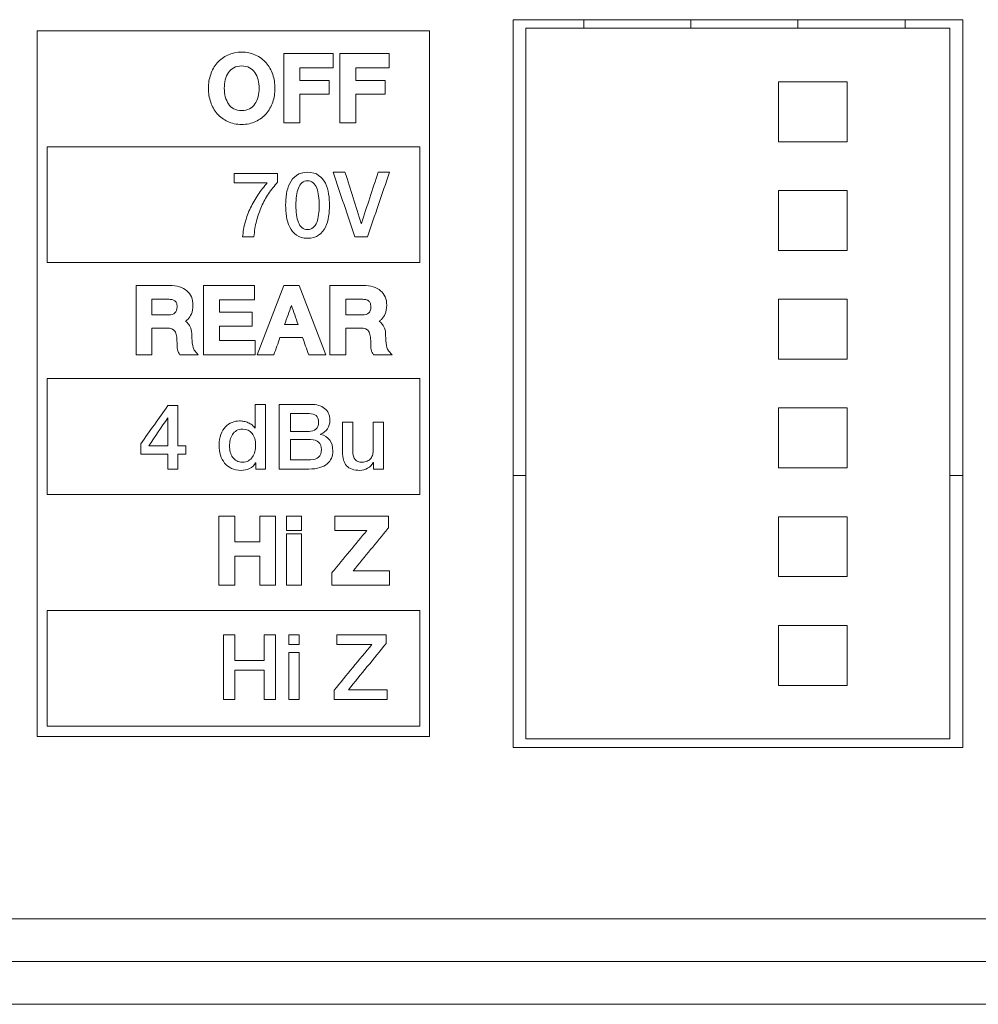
# Model space of a CAD drawing. Header units: millimetres. Extents: x 0 to 2122, y 0 to 1639.
# Tile 46 of 85: x 1641 to 1664, y 784 to 807. Entities that reach past the tile are written whole.
import ezdxf

# ---------------------------------------------------------------- set-up
doc = ezdxf.new("R2010")
doc.units = ezdxf.units.MM
doc.layers.add('1', color=7, linetype='Continuous', true_color=0xffffff)
doc.layers.add('2', color=7, linetype='Continuous', true_color=0xffffff)

msp = doc.modelspace()

# ---------------------------------------------------------------- linework, layer by layer
at = {"layer": '1', "color": 7, "linetype": 'Continuous', "lineweight": 13}
for p, q in [((1652.876, 790.037), (1652.876, 807.037)), ((1663.376, 807.037), (1652.876, 807.037)), ((1654.526, 807.037), (1654.526, 806.837)), ((1657.026, 807.037), (1657.026, 806.837)), ((1659.526, 807.037), (1659.526, 806.837)), ((1662.026, 807.037), (1662.026, 806.837)), ((1663.376, 790.037), (1663.376, 807.037)), ((1653.176, 790.237), (1653.176, 806.837)), ((1653.176, 806.837), (1663.076, 806.837)), ((1663.076, 806.837), (1663.076, 790.237)), ((1659.076, 805.587), (1660.676, 805.587)), ((1659.076, 804.187), (1659.076, 805.587)), ((1660.676, 805.587), (1660.676, 804.187)), ((1660.676, 804.187), (1659.076, 804.187)), ((1659.076, 801.647), (1659.076, 803.047)), ((1659.076, 803.047), (1660.676, 803.047)), ((1660.676, 803.047), (1660.676, 801.647)), ((1660.676, 801.647), (1659.076, 801.647)), ((1659.076, 799.107), (1659.076, 800.507)), ((1659.076, 800.507), (1660.676, 800.507)), ((1660.676, 800.507), (1660.676, 799.107)), ((1660.676, 799.107), (1659.076, 799.107)), ((1659.076, 797.967), (1660.676, 797.967)), ((1659.076, 796.567), (1659.076, 797.967)), ((1660.676, 797.967), (1660.676, 796.567)), ((1660.676, 796.567), (1659.076, 796.567)), ((1653.176, 796.387), (1652.876, 796.387)), ((1663.376, 796.387), (1663.076, 796.387)), ((1659.076, 795.427), (1660.676, 795.427)), ((1659.076, 794.027), (1659.076, 795.427)), ((1660.676, 795.427), (1660.676, 794.027)), ((1660.676, 794.027), (1659.076, 794.027)), ((1659.076, 791.487), (1659.076, 792.887)), ((1659.076, 792.887), (1660.676, 792.887)), ((1660.676, 792.887), (1660.676, 791.487)), ((1660.676, 791.487), (1659.076, 791.487)), ((1663.076, 790.237), (1653.176, 790.237)), ((1663.376, 790.037), (1652.876, 790.037)), ((1889.526, 786.037), (1473.726, 786.037)), ((1473.726, 785.037), (1889.526, 785.037)), ((1687.126, 784.037), (1473.726, 784.037))]:
    msp.add_line(p, q, dxfattribs=at)
at = {"layer": '2', "color": 7, "linetype": 'Continuous', "lineweight": 13}
for points in [[(1650.927, 806.777), (1647.874, 806.777), (1644.821, 806.777), (1641.769, 806.777)], [(1641.769, 806.777), (1641.769, 801.284), (1641.769, 795.79), (1641.769, 790.296)], [(1650.927, 790.296), (1650.927, 795.79), (1650.927, 801.284), (1650.927, 806.777)], [(1647.526, 806.244), (1647.91, 806.244), (1648.293, 806.244), (1648.676, 806.244)], [(1647.526, 804.627), (1647.526, 805.166), (1647.526, 805.705), (1647.526, 806.244)], [(1648.676, 806.244), (1648.676, 806.133), (1648.676, 806.021), (1648.676, 805.91)], [(1648.833, 806.244), (1649.217, 806.244), (1649.6, 806.244), (1649.983, 806.244)], [(1648.833, 804.627), (1648.833, 805.166), (1648.833, 805.705), (1648.833, 806.244)], [(1649.983, 806.244), (1649.983, 806.133), (1649.983, 806.021), (1649.983, 805.91)], [(1645.816, 805.757), (1645.851, 805.859), (1645.902, 805.95), (1645.968, 806.027)], [(1647.111, 806.027), (1647.178, 805.95), (1647.23, 805.859), (1647.264, 805.757)], [(1646.232, 805.803), (1646.199, 805.754), (1646.175, 805.698), (1646.158, 805.634)], [(1646.847, 805.803), (1646.816, 805.85), (1646.774, 805.888), (1646.723, 805.916)], [(1646.922, 805.634), (1646.906, 805.697), (1646.88, 805.754), (1646.847, 805.803)], [(1648.676, 805.91), (1648.417, 805.91), (1648.157, 805.91), (1647.897, 805.91)], [(1647.897, 805.91), (1647.897, 805.813), (1647.897, 805.716), (1647.897, 805.62)], [(1649.983, 805.91), (1649.724, 805.91), (1649.464, 805.91), (1649.204, 805.91)], [(1649.204, 805.91), (1649.204, 805.813), (1649.204, 805.716), (1649.204, 805.62)], [(1647.897, 805.62), (1648.125, 805.62), (1648.353, 805.62), (1648.581, 805.62)], [(1648.581, 805.62), (1648.581, 805.513), (1648.581, 805.405), (1648.581, 805.298)], [(1649.204, 805.62), (1649.432, 805.62), (1649.66, 805.62), (1649.888, 805.62)], [(1649.888, 805.62), (1649.888, 805.513), (1649.888, 805.405), (1649.888, 805.298)], [(1646.847, 805.068), (1646.88, 805.117), (1646.906, 805.174), (1646.922, 805.237)], [(1648.581, 805.298), (1648.353, 805.298), (1648.125, 805.298), (1647.897, 805.298)], [(1647.897, 805.298), (1647.897, 805.074), (1647.897, 804.851), (1647.897, 804.627)], [(1649.888, 805.298), (1649.66, 805.298), (1649.432, 805.298), (1649.204, 805.298)], [(1649.204, 805.298), (1649.204, 805.074), (1649.204, 804.851), (1649.204, 804.627)], [(1645.968, 804.842), (1645.902, 804.919), (1645.851, 805.01), (1645.816, 805.111)], [(1646.723, 804.955), (1646.774, 804.983), (1646.816, 805.021), (1646.847, 805.068)], [(1647.264, 805.111), (1647.23, 805.01), (1647.178, 804.92), (1647.111, 804.842)], [(1646.214, 804.658), (1646.118, 804.703), (1646.036, 804.765), (1645.968, 804.842)], [(1646.357, 804.955), (1646.459, 804.899), (1646.622, 804.899), (1646.723, 804.955)], [(1647.111, 804.842), (1647.044, 804.765), (1646.961, 804.703), (1646.866, 804.658)], [(1647.897, 804.627), (1647.773, 804.627), (1647.65, 804.627), (1647.526, 804.627)], [(1649.204, 804.627), (1649.08, 804.627), (1648.957, 804.627), (1648.833, 804.627)], [(1642, 801.362), (1642, 802.265), (1642, 803.167), (1642, 804.07)], [(1642, 804.07), (1644.898, 804.07), (1647.797, 804.07), (1650.696, 804.07)], [(1650.696, 804.07), (1650.696, 803.167), (1650.696, 802.265), (1650.696, 801.362)], [(1646.366, 803.445), (1646.366, 803.445), (1647.379, 803.445), (1647.379, 803.445)], [(1646.366, 803.228), (1646.366, 803.228), (1646.366, 803.445), (1646.366, 803.445)], [(1647.379, 803.445), (1647.379, 803.445), (1647.379, 803.243), (1647.379, 803.243)], [(1647.819, 803.401), (1647.886, 803.45), (1647.972, 803.474), (1648.078, 803.474)], [(1648.078, 803.474), (1648.184, 803.474), (1648.27, 803.45), (1648.337, 803.401)], [(1648.337, 803.401), (1648.404, 803.352), (1648.457, 803.29), (1648.494, 803.215)], [(1648.677, 803.474), (1648.769, 803.474), (1648.86, 803.474), (1648.952, 803.474)], [(1649.181, 801.963), (1649.013, 802.466), (1648.845, 802.97), (1648.677, 803.474)], [(1648.952, 803.474), (1649.079, 803.075), (1649.205, 802.677), (1649.331, 802.278)], [(1649.335, 802.278), (1649.466, 802.677), (1649.596, 803.075), (1649.727, 803.474)], [(1649.991, 803.474), (1649.819, 802.97), (1649.647, 802.466), (1649.475, 801.963)], [(1649.727, 803.474), (1649.815, 803.474), (1649.903, 803.474), (1649.991, 803.474)], [(1647.138, 803.228), (1647.138, 803.228), (1646.366, 803.228), (1646.366, 803.228)], [(1646.923, 802.951), (1646.99, 803.05), (1647.061, 803.142), (1647.138, 803.228)], [(1646.747, 802.642), (1646.797, 802.749), (1646.856, 802.852), (1646.923, 802.951)], [(1646.623, 802.31), (1646.655, 802.424), (1646.696, 802.535), (1646.747, 802.642)], [(1646.562, 801.963), (1646.571, 802.08), (1646.591, 802.196), (1646.623, 802.31)], [(1649.331, 802.278), (1649.333, 802.278), (1649.334, 802.278), (1649.335, 802.278)], [(1648.077, 802.134), (1648.13, 802.134), (1648.174, 802.149), (1648.209, 802.18)], [(1648.494, 802.192), (1648.457, 802.117), (1648.404, 802.055), (1648.337, 802.006)], [(1646.827, 801.963), (1646.827, 801.963), (1646.562, 801.963), (1646.562, 801.963)], [(1649.475, 801.963), (1649.377, 801.963), (1649.279, 801.963), (1649.181, 801.963)], [(1650.696, 801.362), (1647.797, 801.362), (1644.898, 801.362), (1642, 801.362)], [(1644.075, 799.211), (1644.075, 799.211), (1644.075, 800.828), (1644.075, 800.828)], [(1644.075, 800.828), (1644.075, 800.828), (1644.85, 800.828), (1644.85, 800.828)], [(1644.85, 800.828), (1645.029, 800.828), (1645.167, 800.787), (1645.26, 800.707)], [(1645.649, 799.211), (1645.649, 799.75), (1645.649, 800.289), (1645.649, 800.828)], [(1645.649, 800.828), (1646.047, 800.828), (1646.445, 800.828), (1646.843, 800.828)], [(1646.843, 800.828), (1646.843, 800.717), (1646.843, 800.605), (1646.843, 800.494)], [(1646.905, 799.211), (1647.112, 799.75), (1647.318, 800.289), (1647.525, 800.828)], [(1647.525, 800.828), (1647.643, 800.828), (1647.761, 800.828), (1647.879, 800.828)], [(1647.879, 800.828), (1648.087, 800.289), (1648.295, 799.75), (1648.502, 799.211)], [(1648.598, 799.211), (1648.598, 799.211), (1648.598, 800.828), (1648.598, 800.828)], [(1648.598, 800.828), (1648.598, 800.828), (1649.373, 800.828), (1649.373, 800.828)], [(1649.373, 800.828), (1649.552, 800.828), (1649.69, 800.787), (1649.783, 800.707)], [(1644.446, 800.506), (1644.446, 800.506), (1644.446, 800.14), (1644.446, 800.14)], [(1644.976, 800.473), (1644.958, 800.485), (1644.936, 800.494), (1644.912, 800.499)], [(1645.016, 800.423), (1645.006, 800.445), (1644.993, 800.461), (1644.976, 800.473)], [(1646.843, 800.494), (1646.568, 800.494), (1646.294, 800.494), (1646.02, 800.494)], [(1646.02, 800.494), (1646.02, 800.397), (1646.02, 800.3), (1646.02, 800.204)], [(1648.969, 800.506), (1648.969, 800.506), (1648.969, 800.14), (1648.969, 800.14)], [(1649.499, 800.473), (1649.48, 800.486), (1649.459, 800.494), (1649.435, 800.499)], [(1649.539, 800.423), (1649.529, 800.445), (1649.516, 800.461), (1649.499, 800.473)], [(1644.827, 800.14), (1644.897, 800.14), (1644.95, 800.156), (1644.983, 800.186)], [(1646.02, 800.204), (1646.274, 800.204), (1646.528, 800.204), (1646.782, 800.204)], [(1646.782, 800.204), (1646.782, 800.096), (1646.782, 799.989), (1646.782, 799.882)], [(1647.7, 800.363), (1647.648, 800.215), (1647.595, 800.066), (1647.543, 799.918)], [(1647.856, 799.918), (1647.804, 800.066), (1647.752, 800.215), (1647.7, 800.363)], [(1649.35, 800.14), (1649.421, 800.14), (1649.474, 800.156), (1649.507, 800.186)], [(1644.446, 800.14), (1644.446, 800.14), (1644.827, 800.14), (1644.827, 800.14)], [(1645.282, 800.036), (1645.264, 800.018), (1645.247, 800.003), (1645.229, 799.99)], [(1645.229, 799.99), (1645.248, 799.977), (1645.267, 799.961), (1645.285, 799.942)], [(1645.366, 800.166), (1645.343, 800.114), (1645.314, 800.07), (1645.282, 800.036)], [(1645.285, 799.942), (1645.313, 799.912), (1645.335, 799.873), (1645.352, 799.828)], [(1648.969, 800.14), (1648.969, 800.14), (1649.35, 800.14), (1649.35, 800.14)], [(1649.805, 800.036), (1649.788, 800.018), (1649.77, 800.003), (1649.752, 799.99)], [(1649.752, 799.99), (1649.772, 799.977), (1649.791, 799.961), (1649.808, 799.942)], [(1649.889, 800.166), (1649.866, 800.114), (1649.838, 800.07), (1649.805, 800.036)], [(1649.808, 799.942), (1649.835, 799.913), (1649.858, 799.874), (1649.875, 799.828)], [(1644.446, 799.833), (1644.446, 799.833), (1644.446, 799.211), (1644.446, 799.211)], [(1644.98, 799.76), (1644.963, 799.784), (1644.941, 799.802), (1644.912, 799.814)], [(1645.018, 799.656), (1645.011, 799.698), (1644.998, 799.733), (1644.98, 799.76)], [(1645.352, 799.828), (1645.369, 799.783), (1645.377, 799.728), (1645.377, 799.661)], [(1646.782, 799.882), (1646.528, 799.882), (1646.274, 799.882), (1646.02, 799.882)], [(1646.02, 799.882), (1646.02, 799.77), (1646.02, 799.657), (1646.02, 799.545)], [(1647.543, 799.918), (1647.647, 799.918), (1647.752, 799.918), (1647.856, 799.918)], [(1648.969, 799.833), (1648.969, 799.833), (1648.969, 799.211), (1648.969, 799.211)], [(1649.503, 799.76), (1649.487, 799.784), (1649.465, 799.802), (1649.435, 799.814)], [(1649.541, 799.656), (1649.534, 799.698), (1649.522, 799.733), (1649.503, 799.76)], [(1646.02, 799.545), (1646.299, 799.545), (1646.578, 799.545), (1646.858, 799.545)], [(1646.858, 799.545), (1646.858, 799.434), (1646.858, 799.322), (1646.858, 799.211)], [(1647.434, 799.611), (1647.387, 799.477), (1647.34, 799.344), (1647.292, 799.211)], [(1647.963, 799.611), (1647.786, 799.611), (1647.61, 799.611), (1647.434, 799.611)], [(1648.104, 799.211), (1648.057, 799.344), (1648.01, 799.477), (1647.963, 799.611)], [(1645.078, 799.236), (1645.054, 799.276), (1645.04, 799.32), (1645.036, 799.367)], [(1645.446, 799.299), (1645.446, 799.299), (1645.527, 799.211), (1645.527, 799.211)], [(1649.601, 799.236), (1649.578, 799.274), (1649.563, 799.318), (1649.559, 799.367)], [(1649.92, 799.429), (1649.934, 799.351), (1649.954, 799.315), (1649.969, 799.299)], [(1649.969, 799.299), (1649.969, 799.299), (1650.05, 799.211), (1650.05, 799.211)], [(1644.446, 799.211), (1644.446, 799.211), (1644.075, 799.211), (1644.075, 799.211)], [(1645.093, 799.211), (1645.093, 799.211), (1645.078, 799.236), (1645.078, 799.236)], [(1645.527, 799.211), (1645.527, 799.211), (1645.093, 799.211), (1645.093, 799.211)], [(1646.858, 799.211), (1646.455, 799.211), (1646.052, 799.211), (1645.649, 799.211)], [(1647.292, 799.211), (1647.163, 799.211), (1647.034, 799.211), (1646.905, 799.211)], [(1648.502, 799.211), (1648.37, 799.211), (1648.237, 799.211), (1648.104, 799.211)], [(1648.969, 799.211), (1648.969, 799.211), (1648.598, 799.211), (1648.598, 799.211)], [(1649.617, 799.211), (1649.617, 799.211), (1649.601, 799.236), (1649.601, 799.236)], [(1650.05, 799.211), (1650.05, 799.211), (1649.617, 799.211), (1649.617, 799.211)], [(1642, 795.947), (1642, 796.85), (1642, 797.752), (1642, 798.655)], [(1642, 798.655), (1644.898, 798.655), (1647.797, 798.655), (1650.696, 798.655)], [(1650.696, 798.655), (1650.696, 797.752), (1650.696, 796.85), (1650.696, 795.947)], [(1644.184, 797.131), (1644.395, 797.428), (1644.607, 797.725), (1644.819, 798.022)], [(1644.819, 798.022), (1644.895, 798.022), (1644.971, 798.022), (1645.047, 798.022)], [(1645.047, 798.022), (1645.047, 797.709), (1645.047, 797.395), (1645.047, 797.082)], [(1646.857, 797.493), (1646.857, 797.493), (1646.857, 798.052), (1646.857, 798.052)], [(1646.857, 798.052), (1646.857, 798.052), (1647.098, 798.052), (1647.098, 798.052)], [(1647.098, 798.052), (1647.098, 798.052), (1647.098, 796.54), (1647.098, 796.54)], [(1647.416, 796.54), (1647.416, 796.54), (1647.416, 798.052), (1647.416, 798.052)], [(1644.814, 797.734), (1644.666, 797.517), (1644.518, 797.299), (1644.37, 797.082)], [(1644.819, 797.734), (1644.817, 797.734), (1644.816, 797.734), (1644.814, 797.734)], [(1644.819, 797.082), (1644.819, 797.299), (1644.819, 797.517), (1644.819, 797.734)], [(1646.592, 797.655), (1646.628, 797.648), (1646.661, 797.638), (1646.694, 797.624)], [(1647.68, 797.835), (1647.68, 797.835), (1647.68, 797.419), (1647.68, 797.419)], [(1646.42, 797.439), (1646.381, 797.415), (1646.349, 797.385), (1646.324, 797.348)], [(1646.852, 797.493), (1646.852, 797.493), (1646.857, 797.493), (1646.857, 797.493)], [(1648.543, 797.481), (1648.506, 797.427), (1648.452, 797.385), (1648.383, 797.355)], [(1648.893, 797.634), (1648.893, 797.634), (1649.134, 797.634), (1649.134, 797.634)], [(1649.134, 797.634), (1649.134, 797.634), (1649.134, 796.964), (1649.134, 796.964)], [(1649.613, 797.634), (1649.613, 797.634), (1649.854, 797.634), (1649.854, 797.634)], [(1649.854, 797.634), (1649.854, 797.634), (1649.854, 796.54), (1649.854, 796.54)], [(1646.272, 797.221), (1646.261, 797.173), (1646.256, 797.125), (1646.256, 797.076)], [(1646.324, 797.348), (1646.3, 797.31), (1646.282, 797.268), (1646.272, 797.221)], [(1647.68, 797.228), (1647.68, 797.228), (1647.68, 796.756), (1647.68, 796.756)], [(1648.383, 797.355), (1648.383, 797.355), (1648.383, 797.351), (1648.383, 797.351)], [(1644.184, 796.891), (1644.184, 796.971), (1644.184, 797.051), (1644.184, 797.131)], [(1644.37, 797.082), (1644.519, 797.082), (1644.669, 797.082), (1644.819, 797.082)], [(1645.047, 797.082), (1645.11, 797.082), (1645.174, 797.082), (1645.237, 797.082)], [(1645.237, 797.082), (1645.237, 797.018), (1645.237, 796.955), (1645.237, 796.891)], [(1646.256, 797.076), (1646.256, 797.029), (1646.262, 796.983), (1646.274, 796.938)], [(1649.134, 796.964), (1649.134, 796.867), (1649.153, 796.8), (1649.189, 796.76)], [(1644.819, 796.891), (1644.607, 796.891), (1644.395, 796.891), (1644.184, 796.891)], [(1644.819, 796.54), (1644.819, 796.657), (1644.819, 796.774), (1644.819, 796.891)], [(1645.237, 796.891), (1645.174, 796.891), (1645.11, 796.891), (1645.047, 796.891)], [(1645.047, 796.891), (1645.047, 796.774), (1645.047, 796.657), (1645.047, 796.54)], [(1646.274, 796.938), (1646.286, 796.893), (1646.304, 796.853), (1646.329, 796.817)], [(1646.329, 796.817), (1646.353, 796.782), (1646.385, 796.754), (1646.423, 796.733)], [(1646.697, 796.735), (1646.736, 796.757), (1646.767, 796.787), (1646.792, 796.824)], [(1646.792, 796.824), (1646.817, 796.861), (1646.835, 796.902), (1646.847, 796.947)], [(1648.635, 796.795), (1648.613, 796.744), (1648.581, 796.699), (1648.536, 796.662)], [(1649.471, 796.724), (1649.505, 796.74), (1649.532, 796.761), (1649.554, 796.787)], [(1649.554, 796.787), (1649.574, 796.813), (1649.59, 796.844), (1649.599, 796.881)], [(1645.047, 796.54), (1644.971, 796.54), (1644.895, 796.54), (1644.819, 796.54)], [(1646.865, 796.688), (1646.833, 796.625), (1646.786, 796.579), (1646.724, 796.552)], [(1646.869, 796.688), (1646.869, 796.688), (1646.865, 796.688), (1646.865, 796.688)], [(1646.869, 796.54), (1646.869, 796.54), (1646.869, 796.688), (1646.869, 796.688)], [(1647.098, 796.54), (1647.098, 796.54), (1646.869, 796.54), (1646.869, 796.54)], [(1648.536, 796.662), (1648.49, 796.624), (1648.433, 796.595), (1648.362, 796.573)], [(1649.617, 796.692), (1649.617, 796.692), (1649.613, 796.692), (1649.613, 796.692)], [(1649.617, 796.54), (1649.617, 796.54), (1649.617, 796.692), (1649.617, 796.692)], [(1649.854, 796.54), (1649.854, 796.54), (1649.617, 796.54), (1649.617, 796.54)], [(1650.696, 795.947), (1647.797, 795.947), (1644.898, 795.947), (1642, 795.947)], [(1646.009, 793.825), (1646.009, 794.364), (1646.009, 794.903), (1646.009, 795.443)], [(1646.009, 795.443), (1646.132, 795.443), (1646.256, 795.443), (1646.379, 795.443)], [(1646.379, 795.443), (1646.379, 795.242), (1646.379, 795.042), (1646.379, 794.841)], [(1646.961, 794.841), (1646.961, 795.042), (1646.961, 795.242), (1646.961, 795.443)], [(1646.961, 795.443), (1647.085, 795.443), (1647.208, 795.443), (1647.332, 795.443)], [(1647.332, 795.443), (1647.332, 794.903), (1647.332, 794.364), (1647.332, 793.825)], [(1647.587, 795.108), (1647.587, 795.22), (1647.587, 795.331), (1647.587, 795.443)], [(1647.587, 795.443), (1647.703, 795.443), (1647.819, 795.443), (1647.934, 795.443)], [(1647.934, 795.443), (1647.934, 795.331), (1647.934, 795.22), (1647.934, 795.108)], [(1648.711, 795.108), (1648.711, 795.22), (1648.711, 795.331), (1648.711, 795.443)], [(1648.711, 795.443), (1649.129, 795.443), (1649.548, 795.443), (1649.966, 795.443)], [(1649.966, 795.443), (1649.966, 795.352), (1649.966, 795.261), (1649.966, 795.17)], [(1647.934, 795.108), (1647.819, 795.108), (1647.703, 795.108), (1647.587, 795.108)], [(1647.587, 795.026), (1647.703, 795.026), (1647.819, 795.026), (1647.934, 795.026)], [(1647.587, 793.825), (1647.587, 794.225), (1647.587, 794.625), (1647.587, 795.026)], [(1647.934, 795.026), (1647.934, 794.625), (1647.934, 794.225), (1647.934, 793.825)], [(1648.656, 794.128), (1648.925, 794.455), (1649.195, 794.781), (1649.464, 795.108)], [(1649.464, 795.108), (1649.213, 795.108), (1648.962, 795.108), (1648.711, 795.108)], [(1646.379, 794.841), (1646.573, 794.841), (1646.767, 794.841), (1646.961, 794.841)], [(1646.961, 794.507), (1646.767, 794.507), (1646.573, 794.507), (1646.379, 794.507)], [(1646.379, 794.507), (1646.379, 794.28), (1646.379, 794.053), (1646.379, 793.825)], [(1646.961, 793.825), (1646.961, 794.053), (1646.961, 794.28), (1646.961, 794.507)], [(1648.643, 794.113), (1648.647, 794.118), (1648.652, 794.123), (1648.656, 794.128)], [(1648.643, 793.825), (1648.643, 793.921), (1648.643, 794.017), (1648.643, 794.113)], [(1649.144, 794.16), (1649.425, 794.16), (1649.706, 794.16), (1649.988, 794.16)], [(1649.988, 794.16), (1649.988, 794.048), (1649.988, 793.937), (1649.988, 793.825)], [(1646.379, 793.825), (1646.256, 793.825), (1646.132, 793.825), (1646.009, 793.825)], [(1647.332, 793.825), (1647.208, 793.825), (1647.085, 793.825), (1646.961, 793.825)], [(1647.934, 793.825), (1647.819, 793.825), (1647.703, 793.825), (1647.587, 793.825)], [(1649.988, 793.825), (1649.539, 793.825), (1649.091, 793.825), (1648.643, 793.825)], [(1642, 790.532), (1642, 791.434), (1642, 792.337), (1642, 793.239)], [(1642, 793.239), (1644.898, 793.239), (1647.797, 793.239), (1650.696, 793.239)], [(1650.696, 793.239), (1650.696, 792.337), (1650.696, 791.434), (1650.696, 790.532)], [(1646.112, 792.669), (1646.2, 792.669), (1646.288, 792.669), (1646.377, 792.669)], [(1646.112, 791.157), (1646.112, 791.661), (1646.112, 792.165), (1646.112, 792.669)], [(1646.377, 792.669), (1646.377, 792.468), (1646.377, 792.268), (1646.377, 792.067)], [(1647.064, 792.067), (1647.064, 792.268), (1647.064, 792.468), (1647.064, 792.669)], [(1647.064, 792.669), (1647.153, 792.669), (1647.241, 792.669), (1647.329, 792.669)], [(1647.329, 792.669), (1647.329, 792.165), (1647.329, 791.661), (1647.329, 791.157)], [(1647.64, 792.669), (1647.72, 792.669), (1647.801, 792.669), (1647.881, 792.669)], [(1647.64, 792.44), (1647.64, 792.516), (1647.64, 792.592), (1647.64, 792.669)], [(1647.881, 792.669), (1647.881, 792.592), (1647.881, 792.516), (1647.881, 792.44)], [(1648.764, 792.669), (1649.147, 792.669), (1649.53, 792.669), (1649.913, 792.669)], [(1648.764, 792.44), (1648.764, 792.516), (1648.764, 792.592), (1648.764, 792.669)], [(1649.913, 792.669), (1649.913, 792.602), (1649.913, 792.535), (1649.913, 792.468)], [(1647.881, 792.44), (1647.801, 792.44), (1647.72, 792.44), (1647.64, 792.44)], [(1648.696, 791.373), (1648.99, 791.729), (1649.283, 792.084), (1649.577, 792.44)], [(1649.577, 792.44), (1649.306, 792.44), (1649.035, 792.44), (1648.764, 792.44)], [(1649.913, 792.468), (1649.62, 792.107), (1649.326, 791.746), (1649.033, 791.386)], [(1647.64, 792.252), (1647.72, 792.252), (1647.801, 792.252), (1647.881, 792.252)], [(1647.64, 791.157), (1647.64, 791.522), (1647.64, 791.887), (1647.64, 792.252)], [(1647.881, 792.252), (1647.881, 791.887), (1647.881, 791.522), (1647.881, 791.157)], [(1646.377, 792.067), (1646.606, 792.067), (1646.835, 792.067), (1647.064, 792.067)], [(1647.064, 791.839), (1646.835, 791.839), (1646.606, 791.839), (1646.377, 791.839)], [(1646.377, 791.839), (1646.377, 791.612), (1646.377, 791.385), (1646.377, 791.157)], [(1647.064, 791.157), (1647.064, 791.385), (1647.064, 791.612), (1647.064, 791.839)], [(1648.696, 791.157), (1648.696, 791.229), (1648.696, 791.301), (1648.696, 791.373)], [(1649.033, 791.386), (1649.333, 791.386), (1649.634, 791.386), (1649.935, 791.386)], [(1649.935, 791.386), (1649.935, 791.31), (1649.935, 791.234), (1649.935, 791.157)], [(1646.377, 791.157), (1646.288, 791.157), (1646.2, 791.157), (1646.112, 791.157)], [(1647.329, 791.157), (1647.241, 791.157), (1647.153, 791.157), (1647.064, 791.157)], [(1647.881, 791.157), (1647.801, 791.157), (1647.72, 791.157), (1647.64, 791.157)], [(1649.935, 791.157), (1649.522, 791.157), (1649.109, 791.157), (1648.696, 791.157)], [(1650.696, 790.532), (1647.797, 790.532), (1644.898, 790.532), (1642, 790.532)], [(1641.769, 790.296), (1644.821, 790.296), (1647.874, 790.296), (1650.927, 790.296)]]:
    msp.add_open_spline(points, degree=3, dxfattribs=at)
for points, knots in [([(1645.968, 806.027), (1646.036, 806.104), (1646.118, 806.166), (1646.214, 806.211), (1646.407, 806.302), (1646.673, 806.302), (1646.866, 806.211), (1646.962, 806.166), (1647.044, 806.104), (1647.111, 806.027)], [0.0666667, 0.0666667, 0.0666667, 0.0666667, 0.1333333, 0.1333333, 0.1333333, 0.2, 0.2, 0.2, 0.2666667, 0.2666667, 0.2666667, 0.2666667]), ([(1646.723, 805.916), (1646.673, 805.944), (1646.611, 805.958), (1646.469, 805.958), (1646.408, 805.944), (1646.306, 805.888), (1646.265, 805.851), (1646.232, 805.803)], [0.4666667, 0.4666667, 0.4666667, 0.4666667, 0.5333333, 0.5333333, 0.6, 0.6, 0.6666667, 0.6666667, 0.6666667, 0.6666667]), ([(1645.816, 805.111), (1645.781, 805.212), (1645.763, 805.321), (1645.763, 805.548), (1645.781, 805.656), (1645.816, 805.757)], [0.8666667, 0.8666667, 0.8666667, 0.8666667, 0.9333333, 0.9333333, 1, 1, 1, 1]), ([(1647.264, 805.757), (1647.299, 805.656), (1647.317, 805.548), (1647.317, 805.321), (1647.299, 805.212), (1647.264, 805.111)], [0.3333333, 0.3333333, 0.3333333, 0.3333333, 0.4, 0.4, 0.4666667, 0.4666667, 0.4666667, 0.4666667]), ([(1646.158, 805.634), (1646.142, 805.57), (1646.134, 805.503), (1646.134, 805.368), (1646.142, 805.301), (1646.158, 805.237)], [0.7333333, 0.7333333, 0.7333333, 0.7333333, 0.8, 0.8, 0.8666667, 0.8666667, 0.8666667, 0.8666667]), ([(1646.922, 805.237), (1646.938, 805.302), (1646.946, 805.369), (1646.946, 805.502), (1646.938, 805.569), (1646.922, 805.634)], [0.2, 0.2, 0.2, 0.2, 0.2666667, 0.2666667, 0.3333333, 0.3333333, 0.3333333, 0.3333333]), ([(1646.158, 805.237), (1646.175, 805.173), (1646.2, 805.116), (1646.265, 805.02), (1646.306, 804.983), (1646.357, 804.955)], [0.8666667, 0.8666667, 0.8666667, 0.8666667, 0.9333333, 0.9333333, 1, 1, 1, 1]), ([(1646.866, 804.658), (1646.77, 804.614), (1646.66, 804.591), (1646.42, 804.591), (1646.31, 804.614), (1646.214, 804.658)], [0.6, 0.6, 0.6, 0.6, 0.6666667, 0.6666667, 0.7333333, 0.7333333, 0.7333333, 0.7333333]), ([(1647.819, 802.006), (1647.752, 802.055), (1647.699, 802.117), (1647.625, 802.268), (1647.599, 802.351), (1647.572, 802.531), (1647.566, 802.619), (1647.566, 802.788), (1647.572, 802.876), (1647.599, 803.057), (1647.625, 803.139), (1647.699, 803.29), (1647.752, 803.352), (1647.819, 803.401)], [0.5625, 0.5625, 0.5625, 0.5625, 0.625, 0.625, 0.6875, 0.6875, 0.75, 0.75, 0.8125, 0.8125, 0.875, 0.875, 0.9375, 0.9375, 0.9375, 0.9375]), ([(1647.379, 803.243), (1647.302, 803.156), (1647.231, 803.065), (1647.104, 802.877), (1647.049, 802.778), (1647.002, 802.673)], [0.1538462, 0.1538462, 0.1538462, 0.1538462, 0.2307692, 0.2307692, 0.3076923, 0.3076923, 0.3076923, 0.3076923]), ([(1647.946, 803.227), (1647.911, 803.197), (1647.884, 803.156), (1647.843, 803.051), (1647.828, 802.991), (1647.82, 802.923)], [0.5625, 0.5625, 0.5625, 0.5625, 0.625, 0.625, 0.6875, 0.6875, 0.6875, 0.6875]), ([(1648.209, 803.227), (1648.174, 803.258), (1648.13, 803.273), (1648.025, 803.273), (1647.981, 803.258), (1647.946, 803.227)], [0.4375, 0.4375, 0.4375, 0.4375, 0.5, 0.5, 0.5625, 0.5625, 0.5625, 0.5625]), ([(1648.336, 802.923), (1648.328, 802.991), (1648.313, 803.051), (1648.272, 803.156), (1648.245, 803.197), (1648.209, 803.227)], [0.3125, 0.3125, 0.3125, 0.3125, 0.375, 0.375, 0.4375, 0.4375, 0.4375, 0.4375]), ([(1648.494, 803.215), (1648.531, 803.139), (1648.557, 803.057), (1648.584, 802.876), (1648.59, 802.788), (1648.59, 802.619), (1648.584, 802.531), (1648.557, 802.351), (1648.531, 802.268), (1648.494, 802.192)], [0.125, 0.125, 0.125, 0.125, 0.1875, 0.1875, 0.25, 0.25, 0.3125, 0.3125, 0.375, 0.375, 0.375, 0.375]), ([(1647.82, 802.923), (1647.811, 802.854), (1647.807, 802.781), (1647.807, 802.626), (1647.811, 802.552), (1647.828, 802.414), (1647.843, 802.354), (1647.884, 802.251), (1647.911, 802.21), (1647.981, 802.149), (1648.025, 802.134), (1648.077, 802.134)], [0.6875, 0.6875, 0.6875, 0.6875, 0.75, 0.75, 0.8125, 0.8125, 0.875, 0.875, 0.9375, 0.9375, 1, 1, 1, 1]), ([(1648.209, 802.18), (1648.245, 802.21), (1648.272, 802.251), (1648.313, 802.354), (1648.328, 802.414), (1648.345, 802.552), (1648.349, 802.626), (1648.349, 802.781), (1648.345, 802.854), (1648.336, 802.923)], [0.0625, 0.0625, 0.0625, 0.0625, 0.125, 0.125, 0.1875, 0.1875, 0.25, 0.25, 0.3125, 0.3125, 0.3125, 0.3125]), ([(1647.002, 802.673), (1646.954, 802.568), (1646.916, 802.456), (1646.857, 802.222), (1646.837, 802.097), (1646.827, 801.963)], [0.3076923, 0.3076923, 0.3076923, 0.3076923, 0.3846154, 0.3846154, 0.4615385, 0.4615385, 0.4615385, 0.4615385]), ([(1648.337, 802.006), (1648.27, 801.957), (1648.184, 801.933), (1647.972, 801.933), (1647.886, 801.957), (1647.819, 802.006)], [0.4375, 0.4375, 0.4375, 0.4375, 0.5, 0.5, 0.5625, 0.5625, 0.5625, 0.5625]), ([(1645.26, 800.707), (1645.355, 800.625), (1645.403, 800.51), (1645.403, 800.367), (1645.403, 800.288), (1645.391, 800.22), (1645.366, 800.166)], [0.79166667, 0.79166667, 0.79166667, 0.79166667, 0.83333333, 0.83333333, 0.83333333, 0.875, 0.875, 0.875, 0.875]), ([(1649.783, 800.707), (1649.878, 800.625), (1649.926, 800.51), (1649.926, 800.367), (1649.926, 800.286), (1649.914, 800.22), (1649.889, 800.166)], [0.79166667, 0.79166667, 0.79166667, 0.79166667, 0.83333333, 0.83333333, 0.83333333, 0.875, 0.875, 0.875, 0.875]), ([(1644.912, 800.499), (1644.883, 800.503), (1644.853, 800.506), (1644.823, 800.506), (1644.823, 800.506), (1644.446, 800.506), (1644.446, 800.506)], [0.4444444, 0.4444444, 0.4444444, 0.4444444, 0.5555556, 0.5555556, 0.5555556, 0.6666667, 0.6666667, 0.6666667, 0.6666667]), ([(1644.983, 800.186), (1645.016, 800.216), (1645.032, 800.263), (1645.032, 800.328), (1645.032, 800.368), (1645.026, 800.4), (1645.016, 800.423)], [0, 0, 0, 0, 0.1111111, 0.1111111, 0.1111111, 0.2222222, 0.2222222, 0.2222222, 0.2222222]), ([(1649.435, 800.499), (1649.407, 800.503), (1649.377, 800.506), (1649.346, 800.506), (1649.346, 800.506), (1648.969, 800.506), (1648.969, 800.506)], [0.4444444, 0.4444444, 0.4444444, 0.4444444, 0.5555556, 0.5555556, 0.5555556, 0.6666667, 0.6666667, 0.6666667, 0.6666667]), ([(1649.507, 800.186), (1649.539, 800.216), (1649.555, 800.263), (1649.555, 800.328), (1649.555, 800.369), (1649.55, 800.4), (1649.539, 800.423)], [0, 0, 0, 0, 0.1111111, 0.1111111, 0.1111111, 0.2222222, 0.2222222, 0.2222222, 0.2222222]), ([(1644.912, 799.814), (1644.88, 799.826), (1644.836, 799.833), (1644.782, 799.833), (1644.782, 799.833), (1644.446, 799.833), (1644.446, 799.833)], [0.5, 0.5, 0.5, 0.5, 0.54166667, 0.54166667, 0.54166667, 0.58333333, 0.58333333, 0.58333333, 0.58333333]), ([(1649.435, 799.814), (1649.403, 799.826), (1649.359, 799.833), (1649.306, 799.833), (1649.306, 799.833), (1648.969, 799.833), (1648.969, 799.833)], [0.5, 0.5, 0.5, 0.5, 0.54166667, 0.54166667, 0.54166667, 0.58333333, 0.58333333, 0.58333333, 0.58333333]), ([(1649.875, 799.828), (1649.892, 799.783), (1649.901, 799.727), (1649.901, 799.661), (1649.901, 799.576), (1649.907, 799.497), (1649.92, 799.429)], [0.04166667, 0.04166667, 0.04166667, 0.04166667, 0.08333333, 0.08333333, 0.08333333, 0.125, 0.125, 0.125, 0.125]), ([(1645.036, 799.367), (1645.032, 799.408), (1645.03, 799.448), (1645.03, 799.486), (1645.03, 799.551), (1645.026, 799.608), (1645.018, 799.656)], [0.33333333, 0.33333333, 0.33333333, 0.33333333, 0.375, 0.375, 0.375, 0.41666667, 0.41666667, 0.41666667, 0.41666667]), ([(1645.377, 799.661), (1645.377, 799.576), (1645.383, 799.497), (1645.396, 799.429), (1645.411, 799.351), (1645.431, 799.316), (1645.446, 799.299)], [0.08333333, 0.08333333, 0.08333333, 0.08333333, 0.125, 0.125, 0.125, 0.16666667, 0.16666667, 0.16666667, 0.16666667]), ([(1649.559, 799.367), (1649.555, 799.408), (1649.553, 799.448), (1649.553, 799.486), (1649.553, 799.552), (1649.549, 799.61), (1649.541, 799.656)], [0.33333333, 0.33333333, 0.33333333, 0.33333333, 0.375, 0.375, 0.375, 0.41666667, 0.41666667, 0.41666667, 0.41666667]), ([(1647.416, 798.052), (1647.416, 798.052), (1648.15, 798.052), (1648.15, 798.052), (1648.286, 798.052), (1648.394, 798.02), (1648.476, 797.958)], [0, 0, 0, 0, 0.0714286, 0.0714286, 0.0714286, 0.1428571, 0.1428571, 0.1428571, 0.1428571]), ([(1648.476, 797.958), (1648.558, 797.896), (1648.599, 797.802), (1648.599, 797.677), (1648.599, 797.6), (1648.58, 797.535), (1648.543, 797.481)], [0.1428571, 0.1428571, 0.1428571, 0.1428571, 0.2142857, 0.2142857, 0.2142857, 0.2857143, 0.2857143, 0.2857143, 0.2857143]), ([(1646.055, 797.351), (1646.082, 797.423), (1646.117, 797.482), (1646.206, 797.575), (1646.257, 797.609), (1646.371, 797.653), (1646.429, 797.664), (1646.489, 797.664), (1646.523, 797.664), (1646.557, 797.661), (1646.592, 797.655)], [0.4761905, 0.4761905, 0.4761905, 0.4761905, 0.5238095, 0.5238095, 0.5714286, 0.5714286, 0.6190476, 0.6190476, 0.6190476, 0.6666667, 0.6666667, 0.6666667, 0.6666667]), ([(1648.277, 797.789), (1648.239, 797.82), (1648.184, 797.835), (1648.112, 797.835), (1648.112, 797.835), (1647.68, 797.835), (1647.68, 797.835)], [0.5714286, 0.5714286, 0.5714286, 0.5714286, 0.7142857, 0.7142857, 0.7142857, 0.8571429, 0.8571429, 0.8571429, 0.8571429]), ([(1647.68, 797.419), (1647.68, 797.419), (1648.112, 797.419), (1648.112, 797.419), (1648.175, 797.419), (1648.229, 797.436), (1648.313, 797.508), (1648.334, 797.56), (1648.334, 797.628), (1648.334, 797.704), (1648.315, 797.758), (1648.277, 797.789)], [0, 0, 0, 0, 0.1428571, 0.1428571, 0.1428571, 0.2857143, 0.2857143, 0.4285714, 0.4285714, 0.4285714, 0.5714286, 0.5714286, 0.5714286, 0.5714286]), ([(1646.784, 797.372), (1646.73, 797.44), (1646.656, 797.473), (1646.563, 797.473), (1646.506, 797.473), (1646.458, 797.462), (1646.42, 797.439)], [0.6428571, 0.6428571, 0.6428571, 0.6428571, 0.7142857, 0.7142857, 0.7142857, 0.7857143, 0.7857143, 0.7857143, 0.7857143]), ([(1646.694, 797.624), (1646.726, 797.61), (1646.756, 797.592), (1646.811, 797.548), (1646.834, 797.523), (1646.852, 797.493)], [0.71428571, 0.71428571, 0.71428571, 0.71428571, 0.76190476, 0.76190476, 0.80952381, 0.80952381, 0.80952381, 0.80952381]), ([(1648.989, 796.618), (1648.925, 796.689), (1648.893, 796.796), (1648.893, 796.94), (1648.893, 796.94), (1648.893, 797.634), (1648.893, 797.634)], [0.3157895, 0.3157895, 0.3157895, 0.3157895, 0.3684211, 0.3684211, 0.3684211, 0.4210526, 0.4210526, 0.4210526, 0.4210526]), ([(1649.599, 796.881), (1649.608, 796.917), (1649.613, 796.957), (1649.613, 796.999), (1649.613, 796.999), (1649.613, 797.634), (1649.613, 797.634)], [0.7894737, 0.7894737, 0.7894737, 0.7894737, 0.8421053, 0.8421053, 0.8421053, 0.8947368, 0.8947368, 0.8947368, 0.8947368]), ([(1646.046, 796.865), (1646.025, 796.936), (1646.014, 797.013), (1646.014, 797.095), (1646.014, 797.193), (1646.028, 797.279), (1646.055, 797.351)], [0.38095238, 0.38095238, 0.38095238, 0.38095238, 0.42857143, 0.42857143, 0.42857143, 0.47619048, 0.47619048, 0.47619048, 0.47619048]), ([(1646.847, 796.947), (1646.859, 796.994), (1646.865, 797.04), (1646.865, 797.089), (1646.865, 797.21), (1646.838, 797.304), (1646.784, 797.372)], [0.5, 0.5, 0.5, 0.5, 0.5714286, 0.5714286, 0.5714286, 0.6428571, 0.6428571, 0.6428571, 0.6428571]), ([(1647.68, 796.756), (1647.68, 796.756), (1648.148, 796.756), (1648.148, 796.756), (1648.229, 796.756), (1648.291, 796.777), (1648.38, 796.86), (1648.402, 796.919), (1648.402, 797.07), (1648.38, 797.127), (1648.291, 797.208), (1648.229, 797.228), (1648.148, 797.228), (1648.148, 797.228), (1647.68, 797.228), (1647.68, 797.228)], [0, 0, 0, 0, 0.1428571, 0.1428571, 0.1428571, 0.2857143, 0.2857143, 0.4285714, 0.4285714, 0.5714286, 0.5714286, 0.7142857, 0.7142857, 0.7142857, 0.8571429, 0.8571429, 0.8571429, 0.8571429]), ([(1648.383, 797.351), (1648.476, 797.331), (1648.547, 797.287), (1648.642, 797.15), (1648.667, 797.064), (1648.667, 796.961), (1648.667, 796.902), (1648.656, 796.847), (1648.635, 796.795)], [0.4285714, 0.4285714, 0.4285714, 0.4285714, 0.5, 0.5, 0.5714286, 0.5714286, 0.5714286, 0.6428571, 0.6428571, 0.6428571, 0.6428571]), ([(1646.301, 796.556), (1646.237, 796.586), (1646.184, 796.628), (1646.099, 796.732), (1646.067, 796.794), (1646.046, 796.865)], [0.28571429, 0.28571429, 0.28571429, 0.28571429, 0.33333333, 0.33333333, 0.38095238, 0.38095238, 0.38095238, 0.38095238]), ([(1646.423, 796.733), (1646.461, 796.711), (1646.506, 796.701), (1646.558, 796.701), (1646.612, 796.701), (1646.658, 796.712), (1646.697, 796.735)], [0.2142857, 0.2142857, 0.2142857, 0.2142857, 0.2857143, 0.2857143, 0.2857143, 0.3571429, 0.3571429, 0.3571429, 0.3571429]), ([(1649.189, 796.76), (1649.226, 796.721), (1649.277, 796.701), (1649.344, 796.701), (1649.395, 796.701), (1649.437, 796.709), (1649.471, 796.724)], [0.5789474, 0.5789474, 0.5789474, 0.5789474, 0.6315789, 0.6315789, 0.6315789, 0.6842105, 0.6842105, 0.6842105, 0.6842105]), ([(1646.724, 796.552), (1646.661, 796.524), (1646.596, 796.51), (1646.526, 796.51), (1646.44, 796.51), (1646.365, 796.526), (1646.301, 796.556)], [0.19047619, 0.19047619, 0.19047619, 0.19047619, 0.23809524, 0.23809524, 0.23809524, 0.28571429, 0.28571429, 0.28571429, 0.28571429]), ([(1648.362, 796.573), (1648.291, 796.551), (1648.207, 796.54), (1648.11, 796.54), (1648.11, 796.54), (1647.416, 796.54), (1647.416, 796.54)], [0.7857143, 0.7857143, 0.7857143, 0.7857143, 0.8571429, 0.8571429, 0.8571429, 0.9285714, 0.9285714, 0.9285714, 0.9285714]), ([(1649.613, 796.692), (1649.583, 796.637), (1649.539, 796.593), (1649.422, 796.527), (1649.362, 796.51), (1649.302, 796.51), (1649.157, 796.51), (1649.054, 796.546), (1648.989, 796.618)], [0.1578947, 0.1578947, 0.1578947, 0.1578947, 0.2105263, 0.2105263, 0.2631579, 0.2631579, 0.2631579, 0.3157895, 0.3157895, 0.3157895, 0.3157895]), ([(1649.966, 795.17), (1649.962, 795.165), (1649.958, 795.16), (1649.685, 794.823), (1649.414, 794.492), (1649.144, 794.16)], [0.2322427, 0.2322427, 0.2322427, 0.2322427, 0.2346197, 0.2346197, 0.3946655, 0.3946655, 0.3946655, 0.3946655])]:
    msp.add_open_spline(points, degree=3, knots=knots, dxfattribs=at)

doc.saveas('drawing.dxf')
